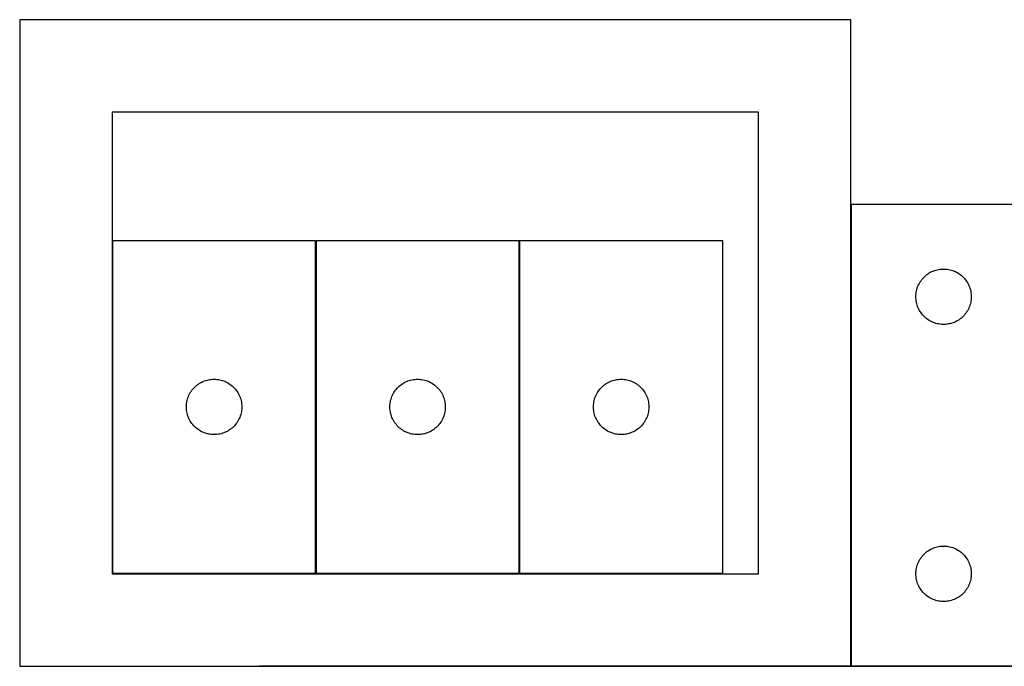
# Model space of a CAD drawing. Header units: millimetres. Extents: x 7 to 1487, y 7 to 2967.
# Tile 5 of 17: x 457 to 990, y 1707 to 2057. Entities that reach past the tile are written whole.
import ezdxf

# ---------------------------------------------------------------- set-up
doc = ezdxf.new("R2010")
doc.units = ezdxf.units.MM
doc.layers.add('COMMON', color=5, linetype='CONTINUOUS', true_color=0x0000ff)
doc.layers.add('CUT', color=7, linetype='CONTINUOUS', true_color=0x000000)

msp = doc.modelspace()

# ---------------------------------------------------------------- linework, layer by layer
at = {"layer": 'COMMON'}
for p, q in [((906.800018, 1707.30003), (906.800018, 1957.30003)), ((617.040139, 1937.642379), (617.040139, 1757.642379)), ((727.24014, 1937.642379), (727.24014, 1757.642379)), ((906.700017, 1707.20003), (586.347497, 1707.20003)), ((1036.347497, 1707.20003), (906.900018, 1707.20003))]:
    msp.add_line(p, q, dxfattribs=at)
at = {"layer": 'CUT'}
for p, q in [((906.700017, 2057.30003), (456.700017, 2057.30003)), ((456.700017, 2057.30003), (456.700017, 1707.30003)), ((906.700017, 1707.30003), (906.700017, 2057.30003)), ((856.700017, 2007.30003), (506.700017, 2007.30003)), ((506.700017, 2007.30003), (506.700017, 1757.30003)), ((856.700017, 1757.30003), (856.700017, 2007.30003)), ((1006.900018, 1957.30003), (906.900018, 1957.30003)), ((906.900018, 1957.30003), (906.900018, 1707.30003)), ((616.940139, 1937.642379), (506.940139, 1937.642379)), ((506.940139, 1937.642379), (506.940139, 1757.642379)), ((616.940139, 1757.642379), (616.940139, 1937.642379)), ((727.14014, 1937.642379), (617.14014, 1937.642379)), ((617.14014, 1937.642379), (617.14014, 1757.642379)), ((727.14014, 1757.642379), (727.14014, 1937.642379)), ((837.340141, 1937.642379), (727.340141, 1937.642379)), ((727.340141, 1937.642379), (727.340141, 1757.642379)), ((837.340141, 1757.642379), (837.340141, 1937.642379)), ((947.29112, 1918.818237), (947.896804, 1919.297619)), ((947.896804, 1919.297619), (948.526362, 1919.745185)), ((948.526362, 1919.745185), (949.178126, 1920.159749)), ((949.178126, 1920.159749), (949.850367, 1920.540212)), ((949.850367, 1920.540212), (950.541302, 1920.885564)), ((950.541302, 1920.885564), (951.2491, 1921.19489)), ((951.2491, 1921.19489), (951.971882, 1921.467368)), ((951.971882, 1921.467368), (952.707733, 1921.702278)), ((952.707733, 1921.702278), (953.454702, 1921.898996)), ((953.454702, 1921.898996), (954.210807, 1922.056999)), ((954.210807, 1922.056999), (954.974043, 1922.17587)), ((954.974043, 1922.17587), (955.742386, 1922.255293)), ((955.742386, 1922.255293), (956.513799, 1922.295057)), ((956.513799, 1922.295057), (957.286237, 1922.295057)), ((957.286237, 1922.295057), (958.05765, 1922.255293)), ((958.05765, 1922.255293), (958.825993, 1922.17587)), ((958.825993, 1922.17587), (959.589229, 1922.056999)), ((959.589229, 1922.056999), (960.345334, 1921.898996)), ((960.345334, 1921.898996), (961.092303, 1921.702278)), ((961.092303, 1921.702278), (961.828154, 1921.467368)), ((961.828154, 1921.467368), (962.550936, 1921.19489)), ((962.550936, 1921.19489), (963.258734, 1920.885564)), ((963.258734, 1920.885564), (963.949669, 1920.540212)), ((963.949669, 1920.540212), (964.62191, 1920.159749)), ((964.62191, 1920.159749), (965.273674, 1919.745185)), ((965.273674, 1919.745185), (965.903232, 1919.297619)), ((965.903232, 1919.297619), (966.508916, 1918.818237)), ((943.155264, 1913.306839), (943.482712, 1914.006437)), ((943.482712, 1914.006437), (943.845739, 1914.688251)), ((943.845739, 1914.688251), (944.243385, 1915.350473)), ((944.243385, 1915.350473), (944.674593, 1915.991346)), ((944.674593, 1915.991346), (945.138221, 1916.609172)), ((945.138221, 1916.609172), (945.633039, 1917.202312)), ((945.633039, 1917.202312), (946.157735, 1917.769192)), ((946.157735, 1917.769192), (946.710918, 1918.30831)), ((946.710918, 1918.30831), (947.29112, 1918.818237)), ((966.508916, 1918.818237), (967.089118, 1918.30831)), ((967.089118, 1918.30831), (967.642301, 1917.769192)), ((967.642301, 1917.769192), (968.166997, 1917.202312)), ((968.166997, 1917.202312), (968.661815, 1916.609172)), ((968.661815, 1916.609172), (969.125443, 1915.991346)), ((969.125443, 1915.991346), (969.556651, 1915.350473)), ((969.556651, 1915.350473), (969.954297, 1914.688251)), ((969.954297, 1914.688251), (970.317324, 1914.006437)), ((970.317324, 1914.006437), (970.644772, 1913.306839)), ((941.919907, 1908.072211), (941.97952, 1908.842345)), ((941.97952, 1908.842345), (942.0787, 1909.608389)), ((942.0787, 1909.608389), (942.217183, 1910.368311)), ((942.217183, 1910.368311), (942.394602, 1911.120097)), ((942.394602, 1911.120097), (942.610487, 1911.861752)), ((942.610487, 1911.861752), (942.864266, 1912.591311)), ((942.864266, 1912.591311), (943.155264, 1913.306839)), ((970.644772, 1913.306839), (970.93577, 1912.591311)), ((970.93577, 1912.591311), (971.189549, 1911.861752)), ((971.189549, 1911.861752), (971.405434, 1911.120097)), ((971.405434, 1911.120097), (971.582853, 1910.368311)), ((971.582853, 1910.368311), (971.721336, 1909.608389)), ((971.721336, 1909.608389), (971.820516, 1908.842345)), ((971.820516, 1908.842345), (971.880129, 1908.072211)), ((941.900018, 1907.30003), (941.919907, 1908.072211)), ((941.919907, 1906.527849), (941.900018, 1907.30003)), ((941.97952, 1905.757715), (941.919907, 1906.527849)), ((942.0787, 1904.991671), (941.97952, 1905.757715)), ((942.217183, 1904.231749), (942.0787, 1904.991671)), ((942.394602, 1903.479963), (942.217183, 1904.231749)), ((942.610487, 1902.738308), (942.394602, 1903.479963)), ((971.405434, 1903.479963), (971.189549, 1902.738308)), ((971.582853, 1904.231749), (971.405434, 1903.479963)), ((971.721336, 1904.991671), (971.582853, 1904.231749)), ((971.820516, 1905.757715), (971.721336, 1904.991671)), ((971.880129, 1906.527849), (971.820516, 1905.757715)), ((971.880129, 1908.072211), (971.900018, 1907.30003)), ((971.900018, 1907.30003), (971.880129, 1906.527849)), ((942.864266, 1902.008749), (942.610487, 1902.738308)), ((943.155264, 1901.293221), (942.864266, 1902.008749)), ((943.482712, 1900.593623), (943.155264, 1901.293221)), ((943.845739, 1899.911809), (943.482712, 1900.593623)), ((944.243385, 1899.249587), (943.845739, 1899.911809)), ((944.674593, 1898.608714), (944.243385, 1899.249587)), ((945.138221, 1897.990888), (944.674593, 1898.608714)), ((945.633039, 1897.397748), (945.138221, 1897.990888)), ((968.661815, 1897.990888), (968.166997, 1897.397748)), ((969.125443, 1898.608714), (968.661815, 1897.990888)), ((969.556651, 1899.249587), (969.125443, 1898.608714)), ((969.954297, 1899.911809), (969.556651, 1899.249587)), ((970.317324, 1900.593623), (969.954297, 1899.911809)), ((970.644772, 1901.293221), (970.317324, 1900.593623)), ((970.93577, 1902.008749), (970.644772, 1901.293221)), ((971.189549, 1902.738308), (970.93577, 1902.008749)), ((946.157735, 1896.830868), (945.633039, 1897.397748)), ((946.710918, 1896.29175), (946.157735, 1896.830868)), ((947.29112, 1895.781823), (946.710918, 1896.29175)), ((947.896804, 1895.302441), (947.29112, 1895.781823)), ((948.526362, 1894.854875), (947.896804, 1895.302441)), ((949.178126, 1894.440311), (948.526362, 1894.854875)), ((949.850367, 1894.059848), (949.178126, 1894.440311)), ((950.541302, 1893.714496), (949.850367, 1894.059848)), ((951.2491, 1893.40517), (950.541302, 1893.714496)), ((951.971882, 1893.132692), (951.2491, 1893.40517)), ((952.707733, 1892.897782), (951.971882, 1893.132692)), ((953.454702, 1892.701064), (952.707733, 1892.897782)), ((954.210807, 1892.543061), (953.454702, 1892.701064)), ((954.974043, 1892.42419), (954.210807, 1892.543061)), ((955.742386, 1892.344767), (954.974043, 1892.42419)), ((958.825993, 1892.42419), (958.05765, 1892.344767)), ((959.589229, 1892.543061), (958.825993, 1892.42419)), ((960.345334, 1892.701064), (959.589229, 1892.543061)), ((961.092303, 1892.897782), (960.345334, 1892.701064)), ((961.828154, 1893.132692), (961.092303, 1892.897782)), ((962.550936, 1893.40517), (961.828154, 1893.132692)), ((963.258734, 1893.714496), (962.550936, 1893.40517)), ((963.949669, 1894.059848), (963.258734, 1893.714496)), ((964.62191, 1894.440311), (963.949669, 1894.059848)), ((965.273674, 1894.854875), (964.62191, 1894.440311)), ((965.903232, 1895.302441), (965.273674, 1894.854875)), ((966.508916, 1895.781823), (965.903232, 1895.302441)), ((967.089118, 1896.29175), (966.508916, 1895.781823)), ((967.642301, 1896.830868), (967.089118, 1896.29175)), ((968.166997, 1897.397748), (967.642301, 1896.830868)), ((956.513799, 1892.305003), (955.742386, 1892.344767)), ((957.286237, 1892.305003), (956.513799, 1892.305003)), ((958.05765, 1892.344767), (957.286237, 1892.305003)), ((553.889697, 1860.299012), (554.551918, 1860.696657)), ((554.551918, 1860.696657), (555.233733, 1861.059685)), ((555.233733, 1861.059685), (555.933331, 1861.387132)), ((555.933331, 1861.387132), (556.648858, 1861.678131)), ((556.648858, 1861.678131), (557.378417, 1861.931909)), ((557.378417, 1861.931909), (558.120073, 1862.147794)), ((558.120073, 1862.147794), (558.871858, 1862.325214)), ((558.871858, 1862.325214), (559.631781, 1862.463697)), ((559.631781, 1862.463697), (560.397824, 1862.562877)), ((560.397824, 1862.562877), (561.167958, 1862.62249)), ((561.167958, 1862.62249), (561.940139, 1862.642379)), ((561.940139, 1862.642379), (562.712321, 1862.62249)), ((562.712321, 1862.62249), (563.482454, 1862.562877)), ((563.482454, 1862.562877), (564.248498, 1862.463697)), ((564.248498, 1862.463697), (565.00842, 1862.325214)), ((565.00842, 1862.325214), (565.760206, 1862.147794)), ((565.760206, 1862.147794), (566.501862, 1861.931909)), ((566.501862, 1861.931909), (567.231421, 1861.678131)), ((567.231421, 1861.678131), (567.946948, 1861.387132)), ((567.946948, 1861.387132), (568.646546, 1861.059685)), ((568.646546, 1861.059685), (569.32836, 1860.696657)), ((569.32836, 1860.696657), (569.990582, 1860.299012)), ((664.089698, 1860.299012), (664.751919, 1860.696657)), ((664.751919, 1860.696657), (665.433734, 1861.059685)), ((665.433734, 1861.059685), (666.133332, 1861.387132)), ((666.133332, 1861.387132), (666.848859, 1861.678131)), ((666.848859, 1861.678131), (667.578418, 1861.931909)), ((667.578418, 1861.931909), (668.320074, 1862.147794)), ((668.320074, 1862.147794), (669.071859, 1862.325214)), ((669.071859, 1862.325214), (669.831782, 1862.463697)), ((669.831782, 1862.463697), (670.597825, 1862.562877)), ((670.597825, 1862.562877), (671.367959, 1862.62249)), ((671.367959, 1862.62249), (672.14014, 1862.642379)), ((672.14014, 1862.642379), (672.912322, 1862.62249)), ((672.912322, 1862.62249), (673.682455, 1862.562877)), ((673.682455, 1862.562877), (674.448499, 1862.463697)), ((674.448499, 1862.463697), (675.208421, 1862.325214)), ((675.208421, 1862.325214), (675.960207, 1862.147794)), ((675.960207, 1862.147794), (676.701863, 1861.931909)), ((676.701863, 1861.931909), (677.431422, 1861.678131)), ((677.431422, 1861.678131), (678.146949, 1861.387132)), ((678.146949, 1861.387132), (678.846547, 1861.059685)), ((678.846547, 1861.059685), (679.528361, 1860.696657)), ((679.528361, 1860.696657), (680.190583, 1860.299012)), ((774.289699, 1860.299012), (774.95192, 1860.696657)), ((774.95192, 1860.696657), (775.633735, 1861.059685)), ((775.633735, 1861.059685), (776.333333, 1861.387132)), ((776.333333, 1861.387132), (777.04886, 1861.678131)), ((777.04886, 1861.678131), (777.778419, 1861.931909)), ((777.778419, 1861.931909), (778.520075, 1862.147794)), ((778.520075, 1862.147794), (779.27186, 1862.325214)), ((779.27186, 1862.325214), (780.031783, 1862.463697)), ((780.031783, 1862.463697), (780.797826, 1862.562877)), ((780.797826, 1862.562877), (781.56796, 1862.62249)), ((781.56796, 1862.62249), (782.340141, 1862.642379)), ((782.340141, 1862.642379), (783.112323, 1862.62249)), ((783.112323, 1862.62249), (783.882456, 1862.562877)), ((783.882456, 1862.562877), (784.6485, 1862.463697)), ((784.6485, 1862.463697), (785.408422, 1862.325214)), ((785.408422, 1862.325214), (786.160208, 1862.147794)), ((786.160208, 1862.147794), (786.901864, 1861.931909)), ((786.901864, 1861.931909), (787.631423, 1861.678131)), ((787.631423, 1861.678131), (788.34695, 1861.387132)), ((788.34695, 1861.387132), (789.046548, 1861.059685)), ((789.046548, 1861.059685), (789.728362, 1860.696657)), ((789.728362, 1860.696657), (790.390584, 1860.299012)), ((548.699957, 1854.69203), (549.08042, 1855.364271)), ((549.08042, 1855.364271), (549.494984, 1856.016034)), ((549.494984, 1856.016034), (549.942551, 1856.645593)), ((549.942551, 1856.645593), (550.421933, 1857.251276)), ((550.421933, 1857.251276), (550.931859, 1857.831479)), ((550.931859, 1857.831479), (551.470977, 1858.384661)), ((551.470977, 1858.384661), (552.037858, 1858.909358)), ((552.037858, 1858.909358), (552.630997, 1859.404176)), ((552.630997, 1859.404176), (553.248823, 1859.867804)), ((553.248823, 1859.867804), (553.889697, 1860.299012)), ((569.990582, 1860.299012), (570.631456, 1859.867804)), ((570.631456, 1859.867804), (571.249282, 1859.404176)), ((571.249282, 1859.404176), (571.842421, 1858.909358)), ((571.842421, 1858.909358), (572.409302, 1858.384661)), ((572.409302, 1858.384661), (572.94842, 1857.831479)), ((572.94842, 1857.831479), (573.458346, 1857.251276)), ((573.458346, 1857.251276), (573.937728, 1856.645593)), ((573.937728, 1856.645593), (574.385295, 1856.016034)), ((574.385295, 1856.016034), (574.799859, 1855.364271)), ((574.799859, 1855.364271), (575.180321, 1854.69203)), ((658.899958, 1854.69203), (659.280421, 1855.364271)), ((659.280421, 1855.364271), (659.694985, 1856.016034)), ((659.694985, 1856.016034), (660.142552, 1856.645593)), ((660.142552, 1856.645593), (660.621934, 1857.251276)), ((660.621934, 1857.251276), (661.13186, 1857.831479)), ((661.13186, 1857.831479), (661.670978, 1858.384661)), ((661.670978, 1858.384661), (662.237859, 1858.909358)), ((662.237859, 1858.909358), (662.830998, 1859.404176)), ((662.830998, 1859.404176), (663.448824, 1859.867804)), ((663.448824, 1859.867804), (664.089698, 1860.299012)), ((680.190583, 1860.299012), (680.831457, 1859.867804)), ((680.831457, 1859.867804), (681.449283, 1859.404176)), ((681.449283, 1859.404176), (682.042422, 1858.909358)), ((682.042422, 1858.909358), (682.609303, 1858.384661)), ((682.609303, 1858.384661), (683.148421, 1857.831479)), ((683.148421, 1857.831479), (683.658347, 1857.251276)), ((683.658347, 1857.251276), (684.137729, 1856.645593)), ((684.137729, 1856.645593), (684.585296, 1856.016034)), ((684.585296, 1856.016034), (684.99986, 1855.364271)), ((684.99986, 1855.364271), (685.380322, 1854.69203)), ((769.099959, 1854.69203), (769.480422, 1855.364271)), ((769.480422, 1855.364271), (769.894986, 1856.016034)), ((769.894986, 1856.016034), (770.342553, 1856.645593)), ((770.342553, 1856.645593), (770.821935, 1857.251276)), ((770.821935, 1857.251276), (771.331861, 1857.831479)), ((771.331861, 1857.831479), (771.870979, 1858.384661)), ((771.870979, 1858.384661), (772.43786, 1858.909358)), ((772.43786, 1858.909358), (773.030999, 1859.404176)), ((773.030999, 1859.404176), (773.648825, 1859.867804)), ((773.648825, 1859.867804), (774.289699, 1860.299012)), ((790.390584, 1860.299012), (791.031458, 1859.867804)), ((791.031458, 1859.867804), (791.649284, 1859.404176)), ((791.649284, 1859.404176), (792.242423, 1858.909358)), ((792.242423, 1858.909358), (792.809304, 1858.384661)), ((792.809304, 1858.384661), (793.348422, 1857.831479)), ((793.348422, 1857.831479), (793.858348, 1857.251276)), ((793.858348, 1857.251276), (794.33773, 1856.645593)), ((794.33773, 1856.645593), (794.785297, 1856.016034)), ((794.785297, 1856.016034), (795.199861, 1855.364271)), ((795.199861, 1855.364271), (795.580323, 1854.69203)), ((547.064299, 1849.568354), (547.18317, 1850.33159)), ((547.18317, 1850.33159), (547.341174, 1851.087695)), ((547.341174, 1851.087695), (547.537891, 1851.834663)), ((547.537891, 1851.834663), (547.772801, 1852.570514)), ((547.772801, 1852.570514), (548.04528, 1853.293297)), ((548.04528, 1853.293297), (548.354605, 1854.001094)), ((548.354605, 1854.001094), (548.699957, 1854.69203)), ((575.180321, 1854.69203), (575.525673, 1854.001094)), ((575.525673, 1854.001094), (575.834999, 1853.293297)), ((575.834999, 1853.293297), (576.107478, 1852.570514)), ((576.107478, 1852.570514), (576.342388, 1851.834663)), ((576.342388, 1851.834663), (576.539105, 1851.087695)), ((576.539105, 1851.087695), (576.697109, 1850.33159)), ((576.697109, 1850.33159), (576.81598, 1849.568354)), ((657.2643, 1849.568354), (657.383171, 1850.33159)), ((657.383171, 1850.33159), (657.541175, 1851.087695)), ((657.541175, 1851.087695), (657.737892, 1851.834663)), ((657.737892, 1851.834663), (657.972802, 1852.570514)), ((657.972802, 1852.570514), (658.245281, 1853.293297)), ((658.245281, 1853.293297), (658.554606, 1854.001094)), ((658.554606, 1854.001094), (658.899958, 1854.69203)), ((685.380322, 1854.69203), (685.725674, 1854.001094)), ((685.725674, 1854.001094), (686.035, 1853.293297)), ((686.035, 1853.293297), (686.307479, 1852.570514)), ((686.307479, 1852.570514), (686.542389, 1851.834663)), ((686.542389, 1851.834663), (686.739106, 1851.087695)), ((686.739106, 1851.087695), (686.89711, 1850.33159)), ((686.89711, 1850.33159), (687.015981, 1849.568354)), ((767.464301, 1849.568354), (767.583172, 1850.33159)), ((767.583172, 1850.33159), (767.741176, 1851.087695)), ((767.741176, 1851.087695), (767.937893, 1851.834663)), ((767.937893, 1851.834663), (768.172803, 1852.570514)), ((768.172803, 1852.570514), (768.445282, 1853.293297)), ((768.445282, 1853.293297), (768.754607, 1854.001094)), ((768.754607, 1854.001094), (769.099959, 1854.69203)), ((795.580323, 1854.69203), (795.925675, 1854.001094)), ((795.925675, 1854.001094), (796.235001, 1853.293297)), ((796.235001, 1853.293297), (796.50748, 1852.570514)), ((796.50748, 1852.570514), (796.74239, 1851.834663)), ((796.74239, 1851.834663), (796.939107, 1851.087695)), ((796.939107, 1851.087695), (797.097111, 1850.33159)), ((797.097111, 1850.33159), (797.215982, 1849.568354)), ((546.945112, 1848.028597), (546.984877, 1848.800011)), ((546.945112, 1847.25616), (546.945112, 1848.028597)), ((546.984877, 1846.484747), (546.945112, 1847.25616)), ((546.984877, 1848.800011), (547.064299, 1849.568354)), ((547.064299, 1845.716403), (546.984877, 1846.484747)), ((547.18317, 1844.953167), (547.064299, 1845.716403)), ((547.341174, 1844.197062), (547.18317, 1844.953167)), ((576.697109, 1844.953167), (576.539105, 1844.197062)), ((576.81598, 1845.716403), (576.697109, 1844.953167)), ((576.81598, 1849.568354), (576.895402, 1848.800011)), ((576.895402, 1846.484747), (576.81598, 1845.716403)), ((576.895402, 1848.800011), (576.935166, 1848.028597)), ((576.935166, 1847.25616), (576.895402, 1846.484747)), ((576.935166, 1848.028597), (576.935166, 1847.25616)), ((657.145113, 1848.028597), (657.184878, 1848.800011)), ((657.145113, 1847.25616), (657.145113, 1848.028597)), ((657.184878, 1846.484747), (657.145113, 1847.25616)), ((657.184878, 1848.800011), (657.2643, 1849.568354)), ((657.2643, 1845.716403), (657.184878, 1846.484747)), ((657.383171, 1844.953167), (657.2643, 1845.716403)), ((657.541175, 1844.197062), (657.383171, 1844.953167)), ((686.89711, 1844.953167), (686.739106, 1844.197062)), ((687.015981, 1845.716403), (686.89711, 1844.953167)), ((687.015981, 1849.568354), (687.095403, 1848.800011)), ((687.095403, 1846.484747), (687.015981, 1845.716403)), ((687.095403, 1848.800011), (687.135167, 1848.028597)), ((687.135167, 1847.25616), (687.095403, 1846.484747)), ((687.135167, 1848.028597), (687.135167, 1847.25616)), ((767.345114, 1848.028597), (767.384879, 1848.800011)), ((767.345114, 1847.25616), (767.345114, 1848.028597)), ((767.384879, 1846.484747), (767.345114, 1847.25616)), ((767.384879, 1848.800011), (767.464301, 1849.568354)), ((767.464301, 1845.716403), (767.384879, 1846.484747)), ((767.583172, 1844.953167), (767.464301, 1845.716403)), ((767.741176, 1844.197062), (767.583172, 1844.953167)), ((797.097111, 1844.953167), (796.939107, 1844.197062)), ((797.215982, 1845.716403), (797.097111, 1844.953167)), ((797.215982, 1849.568354), (797.295404, 1848.800011)), ((797.295404, 1846.484747), (797.215982, 1845.716403)), ((797.295404, 1848.800011), (797.335168, 1848.028597)), ((797.335168, 1847.25616), (797.295404, 1846.484747)), ((797.335168, 1848.028597), (797.335168, 1847.25616)), ((547.537891, 1843.450094), (547.341174, 1844.197062)), ((547.772801, 1842.714243), (547.537891, 1843.450094)), ((548.04528, 1841.99146), (547.772801, 1842.714243)), ((548.354605, 1841.283663), (548.04528, 1841.99146)), ((548.699957, 1840.592727), (548.354605, 1841.283663)), ((549.08042, 1839.920487), (548.699957, 1840.592727)), ((549.494984, 1839.268723), (549.08042, 1839.920487)), ((549.942551, 1838.639164), (549.494984, 1839.268723)), ((574.385295, 1839.268723), (573.937728, 1838.639164)), ((574.799859, 1839.920487), (574.385295, 1839.268723)), ((575.180321, 1840.592727), (574.799859, 1839.920487)), ((575.525673, 1841.283663), (575.180321, 1840.592727)), ((575.834999, 1841.99146), (575.525673, 1841.283663)), ((576.107478, 1842.714243), (575.834999, 1841.99146)), ((576.342388, 1843.450094), (576.107478, 1842.714243)), ((576.539105, 1844.197062), (576.342388, 1843.450094)), ((657.737892, 1843.450094), (657.541175, 1844.197062)), ((657.972802, 1842.714243), (657.737892, 1843.450094)), ((658.245281, 1841.99146), (657.972802, 1842.714243)), ((658.554606, 1841.283663), (658.245281, 1841.99146)), ((658.899958, 1840.592727), (658.554606, 1841.283663)), ((659.280421, 1839.920487), (658.899958, 1840.592727)), ((659.694985, 1839.268723), (659.280421, 1839.920487)), ((660.142552, 1838.639164), (659.694985, 1839.268723)), ((684.585296, 1839.268723), (684.137729, 1838.639164)), ((684.99986, 1839.920487), (684.585296, 1839.268723)), ((685.380322, 1840.592727), (684.99986, 1839.920487)), ((685.725674, 1841.283663), (685.380322, 1840.592727)), ((686.035, 1841.99146), (685.725674, 1841.283663)), ((686.307479, 1842.714243), (686.035, 1841.99146)), ((686.542389, 1843.450094), (686.307479, 1842.714243)), ((686.739106, 1844.197062), (686.542389, 1843.450094)), ((767.937893, 1843.450094), (767.741176, 1844.197062)), ((768.172803, 1842.714243), (767.937893, 1843.450094)), ((768.445282, 1841.99146), (768.172803, 1842.714243)), ((768.754607, 1841.283663), (768.445282, 1841.99146)), ((769.099959, 1840.592727), (768.754607, 1841.283663)), ((769.480422, 1839.920487), (769.099959, 1840.592727)), ((769.894986, 1839.268723), (769.480422, 1839.920487)), ((770.342553, 1838.639164), (769.894986, 1839.268723)), ((794.785297, 1839.268723), (794.33773, 1838.639164)), ((795.199861, 1839.920487), (794.785297, 1839.268723)), ((795.580323, 1840.592727), (795.199861, 1839.920487)), ((795.925675, 1841.283663), (795.580323, 1840.592727)), ((796.235001, 1841.99146), (795.925675, 1841.283663)), ((796.50748, 1842.714243), (796.235001, 1841.99146)), ((796.74239, 1843.450094), (796.50748, 1842.714243)), ((796.939107, 1844.197062), (796.74239, 1843.450094)), ((550.421933, 1838.033481), (549.942551, 1838.639164)), ((550.931859, 1837.453279), (550.421933, 1838.033481)), ((551.470977, 1836.900096), (550.931859, 1837.453279)), ((552.037858, 1836.3754), (551.470977, 1836.900096)), ((552.630997, 1835.880581), (552.037858, 1836.3754)), ((553.248823, 1835.416954), (552.630997, 1835.880581)), ((553.889697, 1834.985745), (553.248823, 1835.416954)), ((554.551918, 1834.5881), (553.889697, 1834.985745)), ((555.233733, 1834.225072), (554.551918, 1834.5881)), ((555.933331, 1833.897625), (555.233733, 1834.225072)), ((556.648858, 1833.606626), (555.933331, 1833.897625)), ((567.946948, 1833.897625), (567.231421, 1833.606626)), ((568.646546, 1834.225072), (567.946948, 1833.897625)), ((569.32836, 1834.5881), (568.646546, 1834.225072)), ((569.990582, 1834.985745), (569.32836, 1834.5881)), ((570.631456, 1835.416954), (569.990582, 1834.985745)), ((571.249282, 1835.880581), (570.631456, 1835.416954)), ((571.842421, 1836.3754), (571.249282, 1835.880581)), ((572.409302, 1836.900096), (571.842421, 1836.3754)), ((572.94842, 1837.453279), (572.409302, 1836.900096)), ((573.458346, 1838.033481), (572.94842, 1837.453279)), ((573.937728, 1838.639164), (573.458346, 1838.033481)), ((660.621934, 1838.033481), (660.142552, 1838.639164)), ((661.13186, 1837.453279), (660.621934, 1838.033481)), ((661.670978, 1836.900096), (661.13186, 1837.453279)), ((662.237859, 1836.3754), (661.670978, 1836.900096)), ((662.830998, 1835.880581), (662.237859, 1836.3754)), ((663.448824, 1835.416954), (662.830998, 1835.880581)), ((664.089698, 1834.985745), (663.448824, 1835.416954)), ((664.751919, 1834.5881), (664.089698, 1834.985745)), ((665.433734, 1834.225072), (664.751919, 1834.5881)), ((666.133332, 1833.897625), (665.433734, 1834.225072)), ((666.848859, 1833.606626), (666.133332, 1833.897625)), ((678.146949, 1833.897625), (677.431422, 1833.606626)), ((678.846547, 1834.225072), (678.146949, 1833.897625)), ((679.528361, 1834.5881), (678.846547, 1834.225072)), ((680.190583, 1834.985745), (679.528361, 1834.5881)), ((680.831457, 1835.416954), (680.190583, 1834.985745)), ((681.449283, 1835.880581), (680.831457, 1835.416954)), ((682.042422, 1836.3754), (681.449283, 1835.880581)), ((682.609303, 1836.900096), (682.042422, 1836.3754)), ((683.148421, 1837.453279), (682.609303, 1836.900096)), ((683.658347, 1838.033481), (683.148421, 1837.453279)), ((684.137729, 1838.639164), (683.658347, 1838.033481)), ((770.821935, 1838.033481), (770.342553, 1838.639164)), ((771.331861, 1837.453279), (770.821935, 1838.033481)), ((771.870979, 1836.900096), (771.331861, 1837.453279)), ((772.43786, 1836.3754), (771.870979, 1836.900096)), ((773.030999, 1835.880581), (772.43786, 1836.3754)), ((773.648825, 1835.416954), (773.030999, 1835.880581)), ((774.289699, 1834.985745), (773.648825, 1835.416954)), ((774.95192, 1834.5881), (774.289699, 1834.985745)), ((775.633735, 1834.225072), (774.95192, 1834.5881)), ((776.333333, 1833.897625), (775.633735, 1834.225072)), ((777.04886, 1833.606626), (776.333333, 1833.897625)), ((788.34695, 1833.897625), (787.631423, 1833.606626)), ((789.046548, 1834.225072), (788.34695, 1833.897625)), ((789.728362, 1834.5881), (789.046548, 1834.225072)), ((790.390584, 1834.985745), (789.728362, 1834.5881)), ((791.031458, 1835.416954), (790.390584, 1834.985745)), ((791.649284, 1835.880581), (791.031458, 1835.416954)), ((792.242423, 1836.3754), (791.649284, 1835.880581)), ((792.809304, 1836.900096), (792.242423, 1836.3754)), ((793.348422, 1837.453279), (792.809304, 1836.900096)), ((793.858348, 1838.033481), (793.348422, 1837.453279)), ((794.33773, 1838.639164), (793.858348, 1838.033481)), ((557.378417, 1833.352848), (556.648858, 1833.606626)), ((558.120073, 1833.136963), (557.378417, 1833.352848)), ((558.871858, 1832.959543), (558.120073, 1833.136963)), ((559.631781, 1832.82106), (558.871858, 1832.959543)), ((560.397824, 1832.72188), (559.631781, 1832.82106)), ((561.167958, 1832.662267), (560.397824, 1832.72188)), ((561.940139, 1832.642379), (561.167958, 1832.662267)), ((562.712321, 1832.662267), (561.940139, 1832.642379)), ((563.482454, 1832.72188), (562.712321, 1832.662267)), ((564.248498, 1832.82106), (563.482454, 1832.72188)), ((565.00842, 1832.959543), (564.248498, 1832.82106)), ((565.760206, 1833.136963), (565.00842, 1832.959543)), ((566.501862, 1833.352848), (565.760206, 1833.136963)), ((567.231421, 1833.606626), (566.501862, 1833.352848)), ((667.578418, 1833.352848), (666.848859, 1833.606626)), ((668.320074, 1833.136963), (667.578418, 1833.352848)), ((669.071859, 1832.959543), (668.320074, 1833.136963)), ((669.831782, 1832.82106), (669.071859, 1832.959543)), ((670.597825, 1832.72188), (669.831782, 1832.82106)), ((671.367959, 1832.662267), (670.597825, 1832.72188)), ((672.14014, 1832.642379), (671.367959, 1832.662267)), ((672.912322, 1832.662267), (672.14014, 1832.642379)), ((673.682455, 1832.72188), (672.912322, 1832.662267)), ((674.448499, 1832.82106), (673.682455, 1832.72188)), ((675.208421, 1832.959543), (674.448499, 1832.82106)), ((675.960207, 1833.136963), (675.208421, 1832.959543)), ((676.701863, 1833.352848), (675.960207, 1833.136963)), ((677.431422, 1833.606626), (676.701863, 1833.352848)), ((777.778419, 1833.352848), (777.04886, 1833.606626)), ((778.520075, 1833.136963), (777.778419, 1833.352848)), ((779.27186, 1832.959543), (778.520075, 1833.136963)), ((780.031783, 1832.82106), (779.27186, 1832.959543)), ((780.797826, 1832.72188), (780.031783, 1832.82106)), ((781.56796, 1832.662267), (780.797826, 1832.72188)), ((782.340141, 1832.642379), (781.56796, 1832.662267)), ((783.112323, 1832.662267), (782.340141, 1832.642379)), ((783.882456, 1832.72188), (783.112323, 1832.662267)), ((784.6485, 1832.82106), (783.882456, 1832.72188)), ((785.408422, 1832.959543), (784.6485, 1832.82106)), ((786.160208, 1833.136963), (785.408422, 1832.959543)), ((786.901864, 1833.352848), (786.160208, 1833.136963)), ((787.631423, 1833.606626), (786.901864, 1833.352848)), ((948.526362, 1769.745185), (949.178126, 1770.159749)), ((949.178126, 1770.159749), (949.850367, 1770.540212)), ((949.850367, 1770.540212), (950.541302, 1770.885564)), ((950.541302, 1770.885564), (951.2491, 1771.19489)), ((951.2491, 1771.19489), (951.971882, 1771.467368)), ((951.971882, 1771.467368), (952.707733, 1771.702278)), ((952.707733, 1771.702278), (953.454702, 1771.898996)), ((953.454702, 1771.898996), (954.210807, 1772.056999)), ((954.210807, 1772.056999), (954.974043, 1772.17587)), ((954.974043, 1772.17587), (955.742386, 1772.255293)), ((955.742386, 1772.255293), (956.513799, 1772.295057)), ((956.513799, 1772.295057), (957.286237, 1772.295057)), ((957.286237, 1772.295057), (958.05765, 1772.255293)), ((958.05765, 1772.255293), (958.825993, 1772.17587)), ((958.825993, 1772.17587), (959.589229, 1772.056999)), ((959.589229, 1772.056999), (960.345334, 1771.898996)), ((960.345334, 1771.898996), (961.092303, 1771.702278)), ((961.092303, 1771.702278), (961.828154, 1771.467368)), ((961.828154, 1771.467368), (962.550936, 1771.19489)), ((962.550936, 1771.19489), (963.258734, 1770.885564)), ((963.258734, 1770.885564), (963.949669, 1770.540212)), ((963.949669, 1770.540212), (964.62191, 1770.159749)), ((964.62191, 1770.159749), (965.273674, 1769.745185)), ((943.482712, 1764.006437), (943.845739, 1764.688251)), ((943.845739, 1764.688251), (944.243385, 1765.350473)), ((944.243385, 1765.350473), (944.674593, 1765.991346)), ((944.674593, 1765.991346), (945.138221, 1766.609172)), ((945.138221, 1766.609172), (945.633039, 1767.202312)), ((945.633039, 1767.202312), (946.157735, 1767.769192)), ((946.157735, 1767.769192), (946.710918, 1768.30831)), ((946.710918, 1768.30831), (947.29112, 1768.818237)), ((947.29112, 1768.818237), (947.896804, 1769.297619)), ((947.896804, 1769.297619), (948.526362, 1769.745185)), ((965.273674, 1769.745185), (965.903232, 1769.297619)), ((965.903232, 1769.297619), (966.508916, 1768.818237)), ((966.508916, 1768.818237), (967.089118, 1768.30831)), ((967.089118, 1768.30831), (967.642301, 1767.769192)), ((967.642301, 1767.769192), (968.166997, 1767.202312)), ((968.166997, 1767.202312), (968.661815, 1766.609172)), ((968.661815, 1766.609172), (969.125443, 1765.991346)), ((969.125443, 1765.991346), (969.556651, 1765.350473)), ((969.556651, 1765.350473), (969.954297, 1764.688251)), ((969.954297, 1764.688251), (970.317324, 1764.006437)), ((941.97952, 1758.842345), (942.0787, 1759.608389)), ((942.0787, 1759.608389), (942.217183, 1760.368311)), ((942.217183, 1760.368311), (942.394602, 1761.120097)), ((942.394602, 1761.120097), (942.610487, 1761.861752)), ((942.610487, 1761.861752), (942.864266, 1762.591311)), ((942.864266, 1762.591311), (943.155264, 1763.306839)), ((943.155264, 1763.306839), (943.482712, 1764.006437)), ((970.317324, 1764.006437), (970.644772, 1763.306839)), ((970.644772, 1763.306839), (970.93577, 1762.591311)), ((970.93577, 1762.591311), (971.189549, 1761.861752)), ((971.189549, 1761.861752), (971.405434, 1761.120097)), ((971.405434, 1761.120097), (971.582853, 1760.368311)), ((971.582853, 1760.368311), (971.721336, 1759.608389)), ((971.721336, 1759.608389), (971.820516, 1758.842345)), ((506.700017, 1757.30003), (856.700017, 1757.30003)), ((506.940139, 1757.642379), (616.940139, 1757.642379)), ((617.14014, 1757.642379), (727.14014, 1757.642379)), ((727.340141, 1757.642379), (837.340141, 1757.642379)), ((941.900018, 1757.30003), (941.919907, 1758.072211)), ((941.919907, 1756.527849), (941.900018, 1757.30003)), ((941.919907, 1758.072211), (941.97952, 1758.842345)), ((941.97952, 1755.757715), (941.919907, 1756.527849)), ((942.0787, 1754.991671), (941.97952, 1755.757715)), ((942.217183, 1754.231749), (942.0787, 1754.991671)), ((942.394602, 1753.479963), (942.217183, 1754.231749)), ((971.582853, 1754.231749), (971.405434, 1753.479963)), ((971.721336, 1754.991671), (971.582853, 1754.231749)), ((971.820516, 1755.757715), (971.721336, 1754.991671)), ((971.820516, 1758.842345), (971.880129, 1758.072211)), ((971.880129, 1756.527849), (971.820516, 1755.757715)), ((971.880129, 1758.072211), (971.900018, 1757.30003)), ((971.900018, 1757.30003), (971.880129, 1756.527849)), ((942.610487, 1752.738308), (942.394602, 1753.479963)), ((942.864266, 1752.008749), (942.610487, 1752.738308)), ((943.155264, 1751.293221), (942.864266, 1752.008749)), ((943.482712, 1750.593623), (943.155264, 1751.293221)), ((943.845739, 1749.911809), (943.482712, 1750.593623)), ((944.243385, 1749.249587), (943.845739, 1749.911809)), ((944.674593, 1748.608714), (944.243385, 1749.249587)), ((945.138221, 1747.990888), (944.674593, 1748.608714)), ((969.125443, 1748.608714), (968.661815, 1747.990888)), ((969.556651, 1749.249587), (969.125443, 1748.608714)), ((969.954297, 1749.911809), (969.556651, 1749.249587)), ((970.317324, 1750.593623), (969.954297, 1749.911809)), ((970.644772, 1751.293221), (970.317324, 1750.593623)), ((970.93577, 1752.008749), (970.644772, 1751.293221)), ((971.189549, 1752.738308), (970.93577, 1752.008749)), ((971.405434, 1753.479963), (971.189549, 1752.738308)), ((945.633039, 1747.397748), (945.138221, 1747.990888)), ((946.157735, 1746.830868), (945.633039, 1747.397748)), ((946.710918, 1746.29175), (946.157735, 1746.830868)), ((947.29112, 1745.781823), (946.710918, 1746.29175)), ((947.896804, 1745.302441), (947.29112, 1745.781823)), ((948.526362, 1744.854875), (947.896804, 1745.302441)), ((949.178126, 1744.440311), (948.526362, 1744.854875)), ((949.850367, 1744.059848), (949.178126, 1744.440311)), ((950.541302, 1743.714496), (949.850367, 1744.059848)), ((951.2491, 1743.40517), (950.541302, 1743.714496)), ((951.971882, 1743.132692), (951.2491, 1743.40517)), ((962.550936, 1743.40517), (961.828154, 1743.132692)), ((963.258734, 1743.714496), (962.550936, 1743.40517)), ((963.949669, 1744.059848), (963.258734, 1743.714496)), ((964.62191, 1744.440311), (963.949669, 1744.059848)), ((965.273674, 1744.854875), (964.62191, 1744.440311)), ((965.903232, 1745.302441), (965.273674, 1744.854875)), ((966.508916, 1745.781823), (965.903232, 1745.302441)), ((967.089118, 1746.29175), (966.508916, 1745.781823)), ((967.642301, 1746.830868), (967.089118, 1746.29175)), ((968.166997, 1747.397748), (967.642301, 1746.830868)), ((968.661815, 1747.990888), (968.166997, 1747.397748)), ((952.707733, 1742.897782), (951.971882, 1743.132692)), ((953.454702, 1742.701064), (952.707733, 1742.897782)), ((954.210807, 1742.543061), (953.454702, 1742.701064)), ((954.974043, 1742.42419), (954.210807, 1742.543061)), ((955.742386, 1742.344767), (954.974043, 1742.42419)), ((956.513799, 1742.305003), (955.742386, 1742.344767)), ((957.286237, 1742.305003), (956.513799, 1742.305003)), ((958.05765, 1742.344767), (957.286237, 1742.305003)), ((958.825993, 1742.42419), (958.05765, 1742.344767)), ((959.589229, 1742.543061), (958.825993, 1742.42419)), ((960.345334, 1742.701064), (959.589229, 1742.543061)), ((961.092303, 1742.897782), (960.345334, 1742.701064)), ((961.828154, 1743.132692), (961.092303, 1742.897782)), ((456.700017, 1707.30003), (906.700017, 1707.30003)), ((906.900018, 1707.30003), (1206.900018, 1707.30003))]:
    msp.add_line(p, q, dxfattribs=at)

doc.saveas('drawing.dxf')
